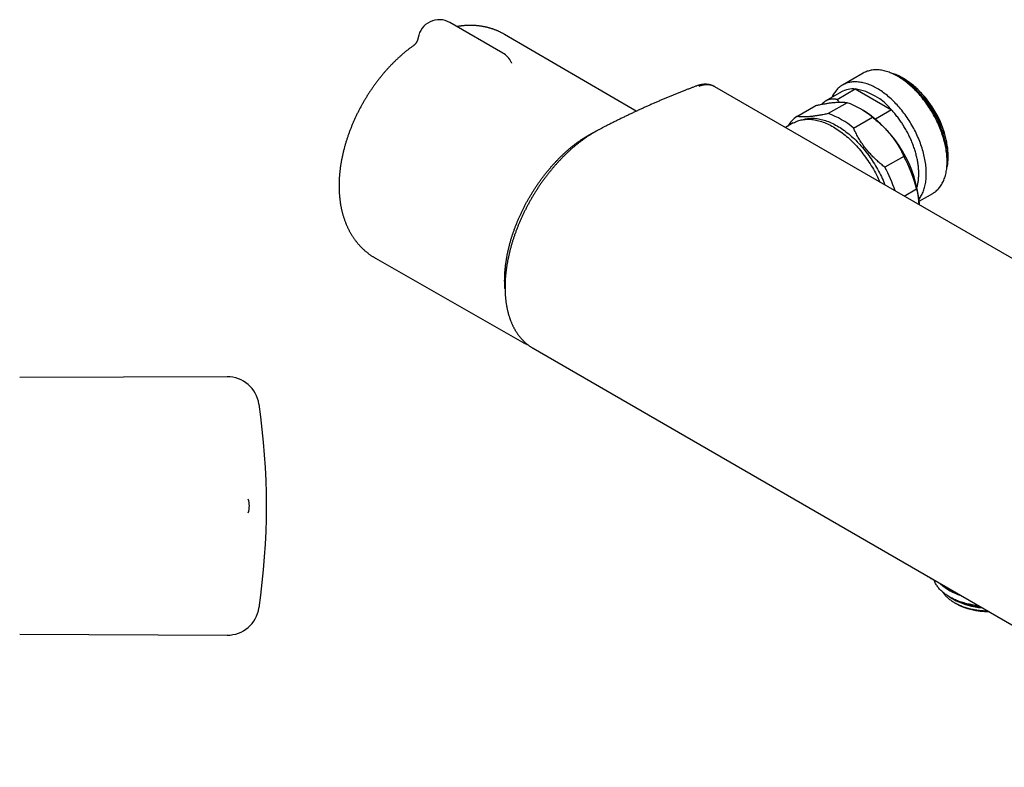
# Model space of a CAD drawing. Header units: millimetres. Extents: x 8 to 681, y 12 to 339.
# Tile 3 of 5: x 389 to 573, y 77 to 217. Entities that reach past the tile are written whole.
import ezdxf

# ---------------------------------------------------------------- set-up
doc = ezdxf.new("R2010")
doc.units = ezdxf.units.MM

msp = doc.modelspace()

# ---------------------------------------------------------------- linework, layer by layer
at = {"color": 7, "linetype": 'Continuous', "lineweight": 30}
for p, q in [((479.13, 210.47), (469.23, 216.18)), ((504.09, 199.58), (479.47, 213.96)), ((462.54, 211.96), (462.51, 211.94)), ((480.73, 208.75), (480.73, 208.75)), ((546.62, 206.73), (542.73, 204.49)), ((553.82, 205.68), (553.12, 206.09)), ((554.18, 205.72), (554.04, 205.8)), ((515.38, 204.31), (515.37, 204.31)), ((654.62, 125.8), (518.85, 204.17)), ((542.52, 203.21), (539.58, 201.52)), ((541.7, 201.78), (545.13, 203.76)), ((545.13, 203.76), (551.91, 199.84)), ((543.6, 201.19), (540.07, 199.15)), ((534.19, 198.63), (537.72, 200.67)), ((546.68, 199.71), (545.97, 200.12)), ((551.91, 199.84), (548.93, 198.12)), ((533.52, 197.4), (532.05, 196.55)), ((544.79, 196.43), (548.33, 198.47)), ((554.21, 191.15), (550.68, 189.11)), ((562.31, 190.17), (562.31, 190.98)), ((562.52, 191.1), (562.52, 191.27)), ((554.27, 183.73), (556.57, 185.06)), ((557.06, 182.74), (559.61, 184.21)), ((455.3, 172.1), (482.85, 156.39)), ((484.82, 155.24), (620.58, 76.86)), ((484.82, 155.24), (484.82, 155.24)), ((427.53, 149.93), (388.7, 149.76)), ((431.49, 124.47), (431.49, 124.47)), ((562.77, 108.74), (563.24, 108.46)), ((563.58, 108.27), (563.71, 108.19)), ((563.71, 107.62), (563.93, 107.5)), ((388.7, 101.75), (427.53, 101.58))]:
    msp.add_line(p, q, dxfattribs=at)
at = {"color": 7, "linetype": 'Continuous', "lineweight": 30, "flags": 128}
for points in [[(559.61, 184.21), (559.62, 184.21), (559.78, 184.32), (559.95, 184.43), (560.11, 184.54), (560.26, 184.67), (560.41, 184.8), (560.55, 184.94), (560.69, 185.09), (560.82, 185.24), (560.95, 185.4), (561.08, 185.57), (561.19, 185.74), (561.31, 185.92), (561.41, 186.11), (561.51, 186.31), (561.61, 186.51), (561.7, 186.71), (561.78, 186.93), (561.86, 187.14), (561.93, 187.37), (561.99, 187.6), (562.05, 187.83), (562.11, 188.07), (562.15, 188.32), (562.19, 188.57), (562.23, 188.82), (562.26, 189.08), (562.28, 189.35), (562.3, 189.62), (562.3, 189.89), (562.31, 190.17), (562.3, 190.44), (562.3, 190.73), (562.28, 191.01), (562.26, 191.3), (562.23, 191.6), (562.19, 191.89), (562.15, 192.19), (562.11, 192.49), (562.05, 192.79), (561.99, 193.09), (561.93, 193.4), (561.86, 193.7), (561.78, 194.01), (561.7, 194.32), (561.61, 194.63), (561.51, 194.94), (561.41, 195.25), (561.31, 195.56), (561.19, 195.87), (561.08, 196.18), (560.95, 196.49), (560.82, 196.8), (560.69, 197.11), (560.55, 197.42), (560.41, 197.72), (560.26, 198.03), (560.11, 198.33), (559.95, 198.63), (559.78, 198.93), (559.62, 199.23), (559.44, 199.52), (559.27, 199.81), (559.09, 200.1), (558.9, 200.38), (558.71, 200.66), (558.52, 200.94), (558.32, 201.21), (558.12, 201.48), (557.92, 201.75), (557.71, 202.01), (557.5, 202.27), (557.29, 202.52), (557.07, 202.77), (556.85, 203.01), (556.63, 203.25), (556.41, 203.48), (556.18, 203.71), (555.96, 203.93), (555.73, 204.14), (555.49, 204.35), (555.26, 204.55), (555.03, 204.75), (554.79, 204.94), (554.55, 205.13), (554.32, 205.3), (554.08, 205.47), (553.84, 205.64), (553.6, 205.79), (553.36, 205.94), (553.12, 206.09), (552.87, 206.22), (552.63, 206.35), (552.39, 206.47), (552.15, 206.58), (551.92, 206.69), (551.68, 206.79), (551.44, 206.88), (551.2, 206.96), (550.97, 207.03), (550.74, 207.1), (550.5, 207.16), (550.27, 207.21), (550.05, 207.25), (549.82, 207.28), (549.6, 207.31), (549.38, 207.33), (549.16, 207.34), (548.94, 207.34), (548.73, 207.33), (548.52, 207.32), (548.31, 207.3), (548.11, 207.26), (547.91, 207.23), (547.71, 207.18), (547.52, 207.12), (547.33, 207.06), (547.15, 206.99), (546.96, 206.91), (546.79, 206.82), (546.62, 206.73)], [(562.2, 188.64), (562.23, 188.73), (562.29, 188.95), (562.33, 189.17), (562.38, 189.4), (562.42, 189.63), (562.45, 189.87), (562.47, 190.11), (562.49, 190.35), (562.51, 190.6), (562.52, 190.85), (562.52, 191.1), (562.52, 191.36), (562.51, 191.62), (562.49, 191.89), (562.47, 192.15), (562.45, 192.42), (562.42, 192.7), (562.38, 192.97), (562.33, 193.25), (562.29, 193.53), (562.23, 193.81), (562.17, 194.09), (562.1, 194.37), (562.03, 194.66), (561.96, 194.94), (561.87, 195.23), (561.79, 195.51), (561.69, 195.8), (561.59, 196.09), (561.49, 196.37), (561.38, 196.66), (561.27, 196.95), (561.15, 197.23), (561.03, 197.52), (560.9, 197.8), (560.77, 198.08), (560.63, 198.36), (560.49, 198.64), (560.34, 198.92), (560.19, 199.19), (560.03, 199.47), (559.88, 199.74), (559.71, 200.01), (559.55, 200.27), (559.37, 200.53), (559.2, 200.79), (559.02, 201.05), (558.84, 201.3), (558.66, 201.55), (558.47, 201.8), (558.28, 202.04), (558.08, 202.28), (557.89, 202.51), (557.69, 202.74), (557.49, 202.96), (557.28, 203.18), (557.08, 203.39), (556.87, 203.6), (556.66, 203.81), (556.44, 204.01), (556.23, 204.2), (556.02, 204.39), (555.8, 204.57), (555.58, 204.74), (555.36, 204.91), (555.14, 205.08), (554.92, 205.24), (554.7, 205.39), (554.48, 205.53), (554.26, 205.67), (554.03, 205.8), (553.81, 205.93), (553.59, 206.04), (553.37, 206.15), (553.15, 206.26), (552.93, 206.36), (552.71, 206.45), (552.49, 206.53), (552.27, 206.61), (552.05, 206.67), (551.84, 206.73), (551.75, 206.76)], [(557.03, 183.11), (557.06, 183.16), (557.19, 183.32), (557.3, 183.5), (557.42, 183.68), (557.52, 183.87), (557.62, 184.06), (557.72, 184.26), (557.81, 184.47), (557.89, 184.68), (557.97, 184.9), (558.04, 185.12), (558.11, 185.35), (558.16, 185.59), (558.22, 185.83), (558.26, 186.07), (558.31, 186.32), (558.34, 186.58), (558.37, 186.84), (558.39, 187.1), (558.41, 187.37), (558.42, 187.64), (558.42, 187.92), (558.42, 188.2), (558.41, 188.48), (558.39, 188.77), (558.37, 189.06), (558.34, 189.35), (558.31, 189.65), (558.26, 189.94), (558.22, 190.24), (558.16, 190.54), (558.11, 190.85), (558.04, 191.15), (557.97, 191.46), (557.89, 191.77), (557.81, 192.08), (557.72, 192.39), (557.62, 192.7), (557.52, 193.01), (557.42, 193.32), (557.3, 193.63), (557.19, 193.94), (557.06, 194.25), (556.94, 194.56), (556.8, 194.87), (556.66, 195.17), (556.52, 195.48), (556.37, 195.78), (556.22, 196.09), (556.06, 196.39), (555.89, 196.68), (555.73, 196.98), (555.55, 197.27), (555.38, 197.56), (555.2, 197.85), (555.01, 198.14), (554.82, 198.42), (554.63, 198.7), (554.43, 198.97), (554.23, 199.24), (554.03, 199.5), (553.82, 199.77), (553.61, 200.02), (553.4, 200.28), (553.18, 200.52), (552.97, 200.77), (552.74, 201), (552.52, 201.23), (552.29, 201.46), (552.07, 201.68), (551.84, 201.9), (551.61, 202.11), (551.37, 202.31), (551.14, 202.51), (550.9, 202.7), (550.66, 202.88), (550.43, 203.06), (550.19, 203.23), (549.95, 203.39), (549.71, 203.55), (549.47, 203.7), (549.23, 203.84), (548.99, 203.98), (548.75, 204.1), (548.51, 204.23), (548.27, 204.34), (548.03, 204.44), (547.79, 204.54), (547.55, 204.63), (547.32, 204.71), (547.08, 204.79), (546.85, 204.85), (546.62, 204.91), (546.39, 204.96), (546.16, 205), (545.93, 205.04), (545.71, 205.06), (545.49, 205.08), (545.27, 205.09), (545.05, 205.09), (544.84, 205.09), (544.63, 205.07), (544.42, 205.05), (544.22, 205.02), (544.02, 204.98), (543.82, 204.93), (543.63, 204.88), (543.44, 204.82), (543.26, 204.74), (543.08, 204.67), (542.9, 204.58), (542.73, 204.48), (542.56, 204.38), (542.39, 204.27), (542.24, 204.16), (542.08, 204.03), (541.93, 203.9), (541.79, 203.76), (541.65, 203.61), (541.52, 203.46), (541.39, 203.3), (541.27, 203.13), (541.15, 202.96), (541.04, 202.77), (540.93, 202.59), (540.83, 202.39), (540.73, 202.19), (540.73, 202.18)], [(556.66, 185.37), (556.7, 185.48), (556.74, 185.64), (556.78, 185.8), (556.81, 185.96), (556.85, 186.13), (556.88, 186.3), (556.9, 186.47), (556.93, 186.64), (556.95, 186.82), (556.96, 187), (556.98, 187.18), (556.99, 187.36), (557, 187.54), (557, 187.73), (557, 187.92), (557, 188.11), (557, 188.3), (556.99, 188.5), (556.98, 188.69), (556.96, 188.89), (556.95, 189.09), (556.93, 189.29), (556.9, 189.49), (556.88, 189.69), (556.85, 189.89), (556.81, 190.1), (556.78, 190.3), (556.74, 190.51), (556.7, 190.72), (556.65, 190.93), (556.6, 191.13), (556.55, 191.34), (556.5, 191.55), (556.44, 191.76), (556.38, 191.98), (556.32, 192.19), (556.25, 192.4), (556.18, 192.61), (556.11, 192.82), (556.03, 193.03), (555.96, 193.24), (555.88, 193.46), (555.79, 193.67), (555.71, 193.88), (555.62, 194.09), (555.53, 194.3), (555.43, 194.51), (555.34, 194.72), (555.24, 194.93), (555.14, 195.13), (555.03, 195.34), (554.93, 195.54), (554.82, 195.75), (554.71, 195.95), (554.59, 196.16), (554.48, 196.36), (554.36, 196.56), (554.24, 196.75), (554.12, 196.95), (553.99, 197.15), (553.87, 197.34), (553.74, 197.53), (553.61, 197.72), (553.48, 197.91), (553.34, 198.1), (553.21, 198.28), (553.07, 198.46), (552.93, 198.64), (552.79, 198.82), (552.64, 199), (552.5, 199.17), (552.36, 199.34), (552.21, 199.51), (552.06, 199.68), (551.91, 199.84)], [(533.52, 197.4), (533.72, 197.5), (533.92, 197.6), (534.13, 197.7), (534.34, 197.78), (534.56, 197.85), (534.78, 197.91), (535.01, 197.97), (535.24, 198.01), (535.47, 198.05), (535.71, 198.07), (535.96, 198.09), (536.2, 198.1), (536.45, 198.1), (536.7, 198.08), (536.96, 198.06), (537.22, 198.03), (537.48, 197.99), (537.74, 197.95), (538, 197.89), (538.27, 197.82), (538.54, 197.74), (538.81, 197.66), (539.08, 197.56), (539.36, 197.46), (539.63, 197.35), (539.91, 197.23), (540.18, 197.1), (540.46, 196.96), (540.74, 196.81), (541.02, 196.65), (541.29, 196.49), (541.57, 196.32), (541.85, 196.14), (542.13, 195.95), (542.4, 195.75), (542.68, 195.54), (542.95, 195.33), (543.22, 195.11), (543.49, 194.89), (543.76, 194.65), (544.03, 194.41), (544.29, 194.16), (544.56, 193.91), (544.82, 193.65), (545.08, 193.38), (545.33, 193.1), (545.58, 192.82), (545.83, 192.54), (546.08, 192.25), (546.32, 191.95), (546.56, 191.65), (546.79, 191.34), (547.02, 191.03), (547.25, 190.72), (547.47, 190.39), (547.69, 190.07), (547.91, 189.74), (548.11, 189.41), (548.32, 189.07), (548.52, 188.74), (548.71, 188.39), (548.9, 188.05), (549.08, 187.7), (549.26, 187.35), (549.43, 187), (549.6, 186.65), (549.74, 186.34)], [(535.37, 198.03), (535.37, 198.03), (535.59, 198.1), (535.82, 198.15), (536.04, 198.19), (536.27, 198.23), (536.51, 198.25), (536.75, 198.27), (536.99, 198.28), (537.23, 198.28), (537.48, 198.27), (537.73, 198.24), (537.99, 198.22), (538.24, 198.18), (538.5, 198.13), (538.76, 198.07), (539.02, 198.01), (539.29, 197.93), (539.56, 197.85), (539.82, 197.75), (540.09, 197.65), (540.36, 197.54), (540.63, 197.42), (540.91, 197.29), (541.18, 197.16), (541.45, 197.01), (541.72, 196.86), (542, 196.7), (542.27, 196.53), (542.54, 196.35), (542.81, 196.16), (543.09, 195.97), (543.36, 195.77), (543.62, 195.56), (543.89, 195.34), (544.16, 195.12), (544.42, 194.89), (544.69, 194.65), (544.95, 194.41), (545.21, 194.16), (545.46, 193.9), (545.72, 193.64), (545.97, 193.37), (546.21, 193.09), (546.46, 192.81), (546.7, 192.52), (546.94, 192.23), (547.17, 191.94), (547.4, 191.64), (547.63, 191.33), (547.85, 191.02), (548.07, 190.7), (548.29, 190.38), (548.5, 190.06), (548.7, 189.74), (548.9, 189.41), (549.1, 189.07), (549.29, 188.74), (549.47, 188.4), (549.65, 188.06), (549.83, 187.71), (550, 187.37), (550.16, 187.02), (550.32, 186.67), (550.47, 186.32), (550.62, 185.97), (550.69, 185.8)], [(482.92, 156.35), (482.81, 156.41), (482.78, 156.43)], [(568.26, 107.07), (568.08, 107.09), (567.81, 107.12), (567.54, 107.16), (567.28, 107.2), (567.02, 107.25), (566.76, 107.3), (566.5, 107.35), (566.25, 107.41), (565.99, 107.47), (565.75, 107.53), (565.5, 107.6), (565.26, 107.67), (565.02, 107.75), (564.78, 107.83), (564.55, 107.91), (564.32, 108), (564.09, 108.09), (563.87, 108.18), (563.66, 108.28), (563.45, 108.38), (563.24, 108.48), (563.04, 108.59), (562.84, 108.7), (562.65, 108.81), (562.46, 108.92), (562.28, 109.04), (562.1, 109.16), (561.93, 109.28), (561.76, 109.41), (561.6, 109.54), (561.45, 109.67), (561.3, 109.8), (561.16, 109.93), (561.02, 110.07), (560.9, 110.21), (560.77, 110.35), (560.66, 110.49), (560.55, 110.64), (560.44, 110.78), (560.34, 110.93), (560.25, 111.08), (560.17, 111.23), (560.09, 111.38), (560.02, 111.53), (559.96, 111.69), (559.91, 111.84), (559.89, 111.9)], [(569.97, 106.08), (569.76, 106.08), (569.52, 106.09), (569.28, 106.1), (569.05, 106.12), (568.81, 106.14), (568.58, 106.16), (568.34, 106.18), (568.11, 106.21), (567.88, 106.25), (567.65, 106.28), (567.42, 106.32), (567.19, 106.36), (566.97, 106.41), (566.75, 106.46), (566.53, 106.51), (566.31, 106.57), (566.09, 106.63), (565.88, 106.69), (565.67, 106.76), (565.47, 106.83), (565.27, 106.9), (565.07, 106.97), (564.87, 107.05), (564.68, 107.13), (564.49, 107.22), (564.3, 107.31), (564.12, 107.4), (563.95, 107.49), (563.78, 107.58), (563.61, 107.68), (563.44, 107.78), (563.29, 107.88), (563.13, 107.99), (562.98, 108.1), (562.84, 108.2), (562.7, 108.32), (562.56, 108.43), (562.44, 108.55), (562.31, 108.66), (562.19, 108.78), (562.08, 108.9), (561.97, 109.03), (561.87, 109.15), (561.78, 109.28), (561.68, 109.4), (561.6, 109.53), (561.59, 109.55)]]:
    msp.add_lwpolyline(points, dxfattribs=at)
at = {"color": 7, "linetype": 'Continuous', "lineweight": 30}
for centre, radius, start, end in [((467.23, 212.72), 4, 60.0027, 170.7534), ((477.13, 207), 4, 25.8414, 60.0027), ((543.88, 190.14), 18.44, 2.6058, 57.3888), ((544.4, 190.44), 18.13, 2.6058, 57.3888), ((544.7, 199.29), 4.48, 84.5551, 119.1345), ((543.36, 192.87), 11.03, 39.2176, 80.7878), ((538.7, 187.25), 14.78, 49.37, 70.6354), ((535.17, 185.21), 14.78, 49.37, 70.6354), ((534.38, 180.55), 22.77, 3.8954, 57.3127), ((537.54, 193.88), 5.81, 125.2471, 149.5442), ((532.06, 179.05), 25.24, 13.7705, 28.6409), ((527.83, 176.7), 26, 17.9566, 28.5141), ((427.56, 143.93), 6, 8.4268, 90.25), ((304.9, 125.76), 130, 351.5732, 8.4268), ((427.7, 125.76), 4, 341.2591, 18.7535), ((567.76, 118.39), 9.8, 227.2009, 252.8044), ((567.73, 118.72), 9.9, 232.9524, 247.0529), ((568.79, 118.22), 11.22, 240.4062, 253.3541), ((569.6, 119.25), 12.52, 240.3719, 266.3503), ((569.67, 119.17), 12.49, 241.5043, 266.4446), ((569.88, 118.63), 12.62, 241.8745, 271.0171), ((569.96, 122), 15.18, 253.2075, 264.8115), ((427.56, 107.58), 6, 269.75, 351.5732)]:
    msp.add_arc(centre, radius, start, end, dxfattribs=at)
for points, knots in [([(479.47, 213.96), (479.47, 213.97), (479.4, 214), (479.28, 214.08), (479.09, 214.18), (478.89, 214.28), (478.7, 214.38), (478.5, 214.47), (478.31, 214.56), (478.11, 214.65), (477.91, 214.73), (477.71, 214.81), (477.5, 214.89), (477.3, 214.96), (477.09, 215.03), (476.88, 215.1), (476.67, 215.16), (476.46, 215.22), (476.25, 215.27), (476.03, 215.32), (475.82, 215.37), (475.6, 215.41), (475.38, 215.45), (475.16, 215.49), (474.94, 215.52), (474.72, 215.55), (474.5, 215.58), (474.27, 215.6), (474.04, 215.62), (473.82, 215.63), (473.59, 215.64), (473.36, 215.65), (473.13, 215.65), (472.9, 215.65), (472.67, 215.65), (472.43, 215.64), (472.2, 215.63), (471.96, 215.61), (471.73, 215.59), (471.49, 215.56), (471.25, 215.54), (471.01, 215.5), (470.77, 215.47), (470.61, 215.44), (470.54, 215.43)], [0, 0, 0, 0, 0.00083, 0.024351, 0.047868, 0.071385, 0.094905, 0.118433, 0.141971, 0.165525, 0.189097, 0.212692, 0.236313, 0.259964, 0.283648, 0.30737, 0.331134, 0.354942, 0.378799, 0.402708, 0.426672, 0.450696, 0.474783, 0.498936, 0.523158, 0.547453, 0.571825, 0.596275, 0.620807, 0.645425, 0.67013, 0.694925, 0.719813, 0.744796, 0.769875, 0.795053, 0.820332, 0.845712, 0.871195, 0.896782, 0.922473, 0.948268, 0.974167, 1, 1, 1, 1]), ([(463.28, 213.36), (463.28, 213.35), (463.28, 213.31), (463.26, 213.24), (463.24, 213.15), (463.22, 213.06), (463.19, 212.97), (463.16, 212.88), (463.13, 212.8), (463.09, 212.72), (463.06, 212.64), (463.02, 212.57), (462.98, 212.5), (462.94, 212.44), (462.9, 212.38), (462.87, 212.32), (462.83, 212.27), (462.79, 212.22), (462.76, 212.18), (462.73, 212.14), (462.7, 212.11), (462.67, 212.08), (462.64, 212.05), (462.62, 212.03), (462.59, 212.01), (462.58, 211.99), (462.56, 211.98), (462.55, 211.97), (462.54, 211.96), (462.53, 211.95), (462.53, 211.95), (462.52, 211.94), (462.52, 211.94), (462.52, 211.94)], [0, 0, 0, 0, 0.010989, 0.050027, 0.092364, 0.134356, 0.175967, 0.217136, 0.257796, 0.297875, 0.337299, 0.375997, 0.413904, 0.450969, 0.487158, 0.522454, 0.556862, 0.590406, 0.623128, 0.655085, 0.686346, 0.716989, 0.747095, 0.776751, 0.806046, 0.835066, 0.856631, 0.878602, 0.905731, 0.9329, 0.960243, 0.987856, 1, 1, 1, 1]), ([(462.5, 211.93), (462.43, 211.88), (462.3, 211.78), (462.08, 211.63), (461.85, 211.46), (461.62, 211.28), (461.39, 211.11), (461.17, 210.93), (460.94, 210.75), (460.71, 210.56), (460.49, 210.37), (460.27, 210.18), (460.05, 209.99), (459.83, 209.79), (459.61, 209.6), (459.4, 209.39), (459.18, 209.19), (458.97, 208.99), (458.76, 208.78), (458.55, 208.57), (458.34, 208.35), (458.13, 208.14), (457.93, 207.92), (457.72, 207.7), (457.52, 207.48), (457.32, 207.26), (457.12, 207.03), (456.92, 206.8), (456.73, 206.57), (456.53, 206.34), (456.34, 206.11), (456.15, 205.87), (455.96, 205.63), (455.78, 205.39), (455.59, 205.15), (455.41, 204.91), (455.23, 204.66), (455.05, 204.42), (454.87, 204.17), (454.7, 203.92), (454.53, 203.67), (454.35, 203.41), (454.19, 203.16), (454.02, 202.9), (453.85, 202.64), (453.69, 202.38), (453.53, 202.12), (453.37, 201.86), (453.21, 201.6), (453.06, 201.33), (452.91, 201.07), (452.76, 200.8), (452.61, 200.53), (452.46, 200.26), (452.32, 199.99), (452.18, 199.72), (452.04, 199.45), (451.9, 199.17), (451.77, 198.9), (451.64, 198.62), (451.51, 198.35), (451.38, 198.07), (451.26, 197.79), (451.13, 197.51), (451.01, 197.23), (450.9, 196.95), (450.78, 196.67), (450.67, 196.39), (450.56, 196.11), (450.45, 195.82), (450.35, 195.54), (450.25, 195.26), (450.15, 194.97), (450.05, 194.69), (449.96, 194.4), (449.86, 194.11), (449.78, 193.83), (449.69, 193.54), (449.61, 193.25), (449.53, 192.97), (449.45, 192.68), (449.37, 192.39), (449.3, 192.11), (449.23, 191.82), (449.17, 191.53), (449.1, 191.24), (449.04, 190.95), (448.98, 190.67), (448.93, 190.38), (448.88, 190.09), (448.83, 189.8), (448.78, 189.52), (448.74, 189.23), (448.7, 188.94), (448.67, 188.66), (448.63, 188.37), (448.6, 188.09), (448.58, 187.8), (448.55, 187.52), (448.53, 187.23), (448.52, 186.95), (448.5, 186.67), (448.49, 186.39), (448.48, 186.11), (448.48, 185.83), (448.48, 185.55), (448.48, 185.27), (448.49, 184.99), (448.5, 184.72), (448.51, 184.44), (448.53, 184.17), (448.55, 183.9), (448.57, 183.63), (448.6, 183.36), (448.63, 183.09), (448.66, 182.83), (448.7, 182.56), (448.74, 182.3), (448.78, 182.04), (448.83, 181.78), (448.88, 181.53), (448.93, 181.27), (448.99, 181.02), (449.05, 180.77), (449.12, 180.52), (449.18, 180.28), (449.26, 180.03), (449.33, 179.79), (449.41, 179.55), (449.49, 179.32), (449.57, 179.08), (449.66, 178.85), (449.75, 178.62), (449.84, 178.4), (449.94, 178.18), (450.04, 177.96), (450.14, 177.74), (450.24, 177.53), (450.35, 177.31), (450.46, 177.11), (450.58, 176.9), (450.7, 176.7), (450.82, 176.5), (450.94, 176.3), (451.06, 176.11), (451.19, 175.91), (451.32, 175.73), (451.46, 175.54), (451.59, 175.36), (451.73, 175.18), (451.87, 175.01), (452.02, 174.83), (452.16, 174.66), (452.31, 174.5), (452.46, 174.33), (452.62, 174.17), (452.77, 174.02), (452.93, 173.86), (453.09, 173.71), (453.25, 173.57), (453.42, 173.42), (453.59, 173.28), (453.76, 173.14), (453.93, 173.01), (454.1, 172.88), (454.28, 172.75), (454.46, 172.63), (454.64, 172.5), (454.82, 172.39), (455, 172.27), (455.16, 172.18), (455.26, 172.12), (455.3, 172.1)], [0, 0, 0, 0, 0.004826, 0.010953, 0.017078, 0.023201, 0.02932, 0.035437, 0.041549, 0.047659, 0.053764, 0.059865, 0.065963, 0.072056, 0.078145, 0.084229, 0.090309, 0.096385, 0.102456, 0.108523, 0.114586, 0.120645, 0.126699, 0.13275, 0.138796, 0.144839, 0.150877, 0.156912, 0.162944, 0.168972, 0.174997, 0.181018, 0.187037, 0.193052, 0.199065, 0.205076, 0.211084, 0.21709, 0.223093, 0.229095, 0.235095, 0.241094, 0.247091, 0.253087, 0.259082, 0.265075, 0.271069, 0.277061, 0.283054, 0.289046, 0.295038, 0.30103, 0.307022, 0.313015, 0.319009, 0.325003, 0.330999, 0.336995, 0.342993, 0.348992, 0.354994, 0.360996, 0.367001, 0.373009, 0.379018, 0.38503, 0.391045, 0.397062, 0.403083, 0.409107, 0.415134, 0.421164, 0.427198, 0.433236, 0.439278, 0.445324, 0.451374, 0.457428, 0.463486, 0.469549, 0.475617, 0.481689, 0.487766, 0.493847, 0.499933, 0.506024, 0.51212, 0.518221, 0.524326, 0.530436, 0.53655, 0.542669, 0.548793, 0.55492, 0.561052, 0.567187, 0.573325, 0.579467, 0.585612, 0.591759, 0.597909, 0.604059, 0.610211, 0.616364, 0.622516, 0.628667, 0.634817, 0.640964, 0.647108, 0.653248, 0.659383, 0.665513, 0.671635, 0.67775, 0.683857, 0.689953, 0.696039, 0.702113, 0.708175, 0.714223, 0.720256, 0.726273, 0.732274, 0.738257, 0.744222, 0.750168, 0.756093, 0.761998, 0.767882, 0.773744, 0.779584, 0.785401, 0.791195, 0.796966, 0.802714, 0.808438, 0.814138, 0.819815, 0.825468, 0.831098, 0.836705, 0.842289, 0.84785, 0.85339, 0.858908, 0.864404, 0.86988, 0.875337, 0.880773, 0.886191, 0.891591, 0.896973, 0.902338, 0.907687, 0.913021, 0.91834, 0.923646, 0.928938, 0.934219, 0.939487, 0.944746, 0.949994, 0.955233, 0.960465, 0.965688, 0.970906, 0.976117, 0.981324, 0.986527, 0.991726, 0.996923, 1, 1, 1, 1]), ([(480.81, 208.61), (480.81, 208.61), (480.81, 208.61), (480.81, 208.61), (480.8, 208.62), (480.8, 208.63), (480.79, 208.64), (480.78, 208.66), (480.76, 208.68), (480.75, 208.71), (480.74, 208.73), (480.73, 208.75), (480.73, 208.75)], [0, 0, 0, 0, 0.0947774, 0.2033208, 0.3112959, 0.4188595, 0.5261905, 0.6334865, 0.7408833, 0.8562581, 0.9939042, 1, 1, 1, 1]), ([(518.85, 204.17), (518.84, 204.18), (518.81, 204.2), (518.73, 204.24), (518.63, 204.29), (518.53, 204.34), (518.42, 204.38), (518.32, 204.42), (518.21, 204.46), (518.1, 204.49), (517.99, 204.52), (517.87, 204.55), (517.76, 204.57), (517.64, 204.59), (517.52, 204.61), (517.4, 204.62), (517.28, 204.63), (517.16, 204.63), (517.04, 204.64), (516.91, 204.63), (516.79, 204.63), (516.66, 204.62), (516.54, 204.6), (516.41, 204.58), (516.28, 204.56), (516.15, 204.54), (516.02, 204.51), (515.88, 204.47), (515.75, 204.44), (515.62, 204.4), (515.5, 204.36), (515.42, 204.33), (515.38, 204.31), (515.38, 204.31)], [0, 0, 0, 0, 0.006444, 0.039283, 0.072077, 0.104864, 0.13767, 0.170535, 0.203495, 0.23659, 0.269856, 0.303331, 0.337053, 0.371063, 0.404921, 0.438902, 0.472997, 0.507225, 0.541603, 0.576147, 0.610869, 0.645782, 0.680897, 0.716222, 0.751764, 0.787528, 0.823519, 0.859786, 0.895774, 0.932162, 0.968463, 0.996501, 1, 1, 1, 1]), ([(515.37, 204.31), (515.2, 204.24), (514.85, 204.11), (514.31, 203.91), (513.76, 203.7), (513.18, 203.47), (512.58, 203.24), (511.96, 202.99), (511.34, 202.74), (510.72, 202.49), (510.1, 202.23), (509.48, 201.97), (508.85, 201.71), (508.23, 201.44), (507.61, 201.17), (506.98, 200.9), (506.36, 200.62), (505.74, 200.34), (505.11, 200.05), (504.49, 199.77), (503.86, 199.48), (503.24, 199.18), (502.62, 198.89), (501.99, 198.59), (501.37, 198.28), (500.75, 197.98), (500.12, 197.67), (499.5, 197.36), (498.88, 197.04), (498.3, 196.75), (497.83, 196.5), (497.49, 196.33), (497.25, 196.2), (497.04, 196.09), (496.85, 195.99), (496.67, 195.89), (496.48, 195.78), (496.27, 195.67), (496.06, 195.54), (495.84, 195.41), (495.62, 195.27), (495.4, 195.13), (495.18, 194.99), (494.96, 194.85), (494.74, 194.7), (494.53, 194.55), (494.31, 194.39), (494.09, 194.23), (493.87, 194.07), (493.65, 193.91), (493.44, 193.74), (493.22, 193.57), (493.01, 193.4), (492.79, 193.23), (492.58, 193.05), (492.37, 192.87), (492.15, 192.69), (491.94, 192.5), (491.73, 192.31), (491.53, 192.12), (491.32, 191.93), (491.11, 191.74), (490.91, 191.54), (490.7, 191.34), (490.5, 191.14), (490.29, 190.93), (490.09, 190.72), (489.89, 190.51), (489.69, 190.3), (489.49, 190.09), (489.3, 189.87), (489.1, 189.65), (488.9, 189.43), (488.71, 189.21), (488.52, 188.98), (488.33, 188.75), (488.14, 188.53), (487.95, 188.29), (487.76, 188.06), (487.58, 187.82), (487.39, 187.58), (487.21, 187.34), (487.03, 187.1), (486.85, 186.86), (486.67, 186.61), (486.49, 186.36), (486.31, 186.12), (486.14, 185.87), (485.97, 185.61), (485.8, 185.36), (485.63, 185.11), (485.47, 184.85), (485.3, 184.6), (485.14, 184.34), (484.98, 184.08), (484.83, 183.82), (484.67, 183.56), (484.52, 183.3), (484.36, 183.03), (484.21, 182.77), (484.07, 182.51), (483.92, 182.24), (483.78, 181.97), (483.64, 181.7), (483.5, 181.43), (483.36, 181.16), (483.22, 180.89), (483.09, 180.61), (482.95, 180.34), (482.82, 180.06), (482.7, 179.79), (482.57, 179.51), (482.45, 179.23), (482.33, 178.95), (482.21, 178.67), (482.09, 178.39), (481.98, 178.12), (481.87, 177.84), (481.76, 177.56), (481.65, 177.28), (481.55, 177), (481.45, 176.73), (481.35, 176.45), (481.25, 176.17), (481.16, 175.89), (481.07, 175.61), (480.98, 175.33), (480.9, 175.05), (480.81, 174.77), (480.73, 174.49), (480.65, 174.21), (480.58, 173.93), (480.5, 173.66), (480.43, 173.38), (480.36, 173.1), (480.3, 172.82), (480.24, 172.54), (480.18, 172.27), (480.12, 171.99), (480.06, 171.72), (480.01, 171.45), (479.96, 171.17), (479.92, 170.9), (479.87, 170.63), (479.83, 170.35), (479.79, 170.08), (479.76, 169.81), (479.72, 169.54), (479.69, 169.28), (479.67, 169.01), (479.64, 168.74), (479.62, 168.48), (479.6, 168.21), (479.59, 167.95), (479.57, 167.69), (479.56, 167.43), (479.56, 167.17), (479.55, 166.92), (479.55, 166.66), (479.55, 166.41), (479.55, 166.16), (479.56, 165.91), (479.57, 165.66), (479.58, 165.42), (479.6, 165.17), (479.62, 164.93), (479.64, 164.68), (479.66, 164.44), (479.69, 164.2), (479.72, 163.97), (479.75, 163.73), (479.79, 163.5), (479.83, 163.27), (479.87, 163.04), (479.91, 162.81), (479.96, 162.59), (480.01, 162.36), (480.06, 162.14), (480.12, 161.92), (480.17, 161.71), (480.23, 161.5), (480.3, 161.28), (480.36, 161.08), (480.43, 160.87), (480.51, 160.67), (480.58, 160.47), (480.66, 160.27), (480.74, 160.07), (480.82, 159.88), (480.91, 159.69), (481, 159.5), (481.09, 159.31), (481.18, 159.13), (481.28, 158.95), (481.38, 158.77), (481.48, 158.6), (481.58, 158.43), (481.69, 158.26), (481.8, 158.1), (481.91, 157.93), (482.02, 157.78), (482.14, 157.62), (482.26, 157.47), (482.38, 157.32), (482.5, 157.17), (482.63, 157.03), (482.75, 156.89), (482.89, 156.75), (483.02, 156.62), (483.15, 156.49), (483.29, 156.36), (483.43, 156.23), (483.57, 156.11), (483.72, 155.99), (483.86, 155.88), (484.01, 155.77), (484.16, 155.66), (484.31, 155.55), (484.47, 155.45), (484.62, 155.36), (484.74, 155.28), (484.81, 155.25), (484.82, 155.24)], [0, 0, 0, 0, 0.009128, 0.018125, 0.027846, 0.037454, 0.04811, 0.058771, 0.069437, 0.080109, 0.090782, 0.101455, 0.112129, 0.122805, 0.133483, 0.144162, 0.154851, 0.16553, 0.176202, 0.186866, 0.197525, 0.208177, 0.218823, 0.229464, 0.240099, 0.25073, 0.261356, 0.271978, 0.282596, 0.29321, 0.301442, 0.306721, 0.310417, 0.313928, 0.317138, 0.320125, 0.323308, 0.326687, 0.330378, 0.334069, 0.337762, 0.341456, 0.345153, 0.348853, 0.352557, 0.356267, 0.359983, 0.363705, 0.367422, 0.371134, 0.374841, 0.378546, 0.382248, 0.385949, 0.389649, 0.39335, 0.397052, 0.400757, 0.404414, 0.408108, 0.411802, 0.415485, 0.41915, 0.422832, 0.426515, 0.430198, 0.433882, 0.437569, 0.441258, 0.444942, 0.448624, 0.452304, 0.455984, 0.459664, 0.463344, 0.467026, 0.47071, 0.474398, 0.478091, 0.481789, 0.48549, 0.489193, 0.492898, 0.496602, 0.500304, 0.504003, 0.507697, 0.511386, 0.515062, 0.518753, 0.522436, 0.526113, 0.529786, 0.533454, 0.537118, 0.54078, 0.544441, 0.548101, 0.551761, 0.555421, 0.559084, 0.562749, 0.566417, 0.57009, 0.573767, 0.577451, 0.581141, 0.58484, 0.588548, 0.592246, 0.595928, 0.599622, 0.603323, 0.607029, 0.610736, 0.614439, 0.618136, 0.621823, 0.625496, 0.629149, 0.632826, 0.636501, 0.640176, 0.643851, 0.647527, 0.651205, 0.654886, 0.65857, 0.662259, 0.665955, 0.669648, 0.67334, 0.677033, 0.680726, 0.684419, 0.688112, 0.691805, 0.695498, 0.69919, 0.702877, 0.706542, 0.710248, 0.713951, 0.717652, 0.721352, 0.725052, 0.728753, 0.732454, 0.736158, 0.739865, 0.743578, 0.747294, 0.751004, 0.754708, 0.758408, 0.762104, 0.765798, 0.769489, 0.77318, 0.776871, 0.780578, 0.784225, 0.787893, 0.791577, 0.795274, 0.79898, 0.802693, 0.806409, 0.810123, 0.813832, 0.817529, 0.821118, 0.824858, 0.828588, 0.832309, 0.836021, 0.839726, 0.843424, 0.847116, 0.850802, 0.854483, 0.85816, 0.861833, 0.865504, 0.869173, 0.872841, 0.876508, 0.880175, 0.883842, 0.887512, 0.891183, 0.894849, 0.898521, 0.902182, 0.905832, 0.909472, 0.913102, 0.916724, 0.920338, 0.923945, 0.927546, 0.931142, 0.934733, 0.938321, 0.941906, 0.94549, 0.949073, 0.952656, 0.956241, 0.959827, 0.963417, 0.967011, 0.970617, 0.974173, 0.977725, 0.981284, 0.984847, 0.988411, 0.991971, 0.995523, 0.999065, 1, 1, 1, 1]), ([(518.85, 204.17), (518.83, 204.18), (518.76, 204.23), (518.62, 204.29), (518.44, 204.37), (518.25, 204.43), (518.06, 204.48), (517.85, 204.52), (517.65, 204.54), (517.44, 204.55), (517.23, 204.55), (517.03, 204.53), (516.85, 204.51), (516.68, 204.48), (516.5, 204.45), (516.31, 204.4), (516.09, 204.34), (515.93, 204.28), (515.85, 204.25)], [0, 0, 0, 0, 0.022666, 0.09185, 0.161157, 0.231342, 0.301657, 0.37223, 0.440473, 0.508717, 0.577439, 0.646161, 0.69839, 0.75062, 0.803062, 0.855504, 0.926043, 1, 1, 1, 1]), ([(537.72, 200.67), (537.84, 200.69), (538.09, 200.75), (538.44, 200.82), (538.8, 200.89), (539.14, 200.95), (539.48, 201.01), (539.81, 201.07), (540.14, 201.11), (540.46, 201.16), (540.77, 201.2), (541.07, 201.23), (541.37, 201.25), (541.67, 201.27), (541.95, 201.29), (542.22, 201.29), (542.48, 201.29), (542.73, 201.29), (542.97, 201.27), (543.19, 201.25), (543.41, 201.23), (543.54, 201.21), (543.6, 201.19)], [0, 0, 0, 0, 0.04739, 0.094804, 0.142224, 0.189632, 0.237016, 0.285327, 0.333673, 0.382028, 0.430369, 0.478677, 0.530121, 0.581606, 0.633107, 0.684596, 0.736043, 0.788808, 0.841606, 0.89442, 0.947227, 1, 1, 1, 1]), ([(541.7, 201.78), (541.65, 201.79), (541.56, 201.81), (541.4, 201.84), (541.23, 201.86), (541.06, 201.87), (540.91, 201.87), (540.79, 201.87), (540.67, 201.86), (540.54, 201.85), (540.42, 201.83), (540.31, 201.8), (540.19, 201.77), (540.06, 201.73), (539.9, 201.68), (539.75, 201.61), (539.62, 201.54), (539.49, 201.46), (539.36, 201.37), (539.23, 201.27), (539.12, 201.18), (539.03, 201.1), (538.94, 201.01), (538.88, 200.94), (538.84, 200.9), (538.84, 200.9)], [0, 0, 0, 0, 0.042258, 0.084516, 0.143245, 0.201974, 0.241143, 0.280311, 0.319758, 0.359205, 0.398374, 0.437543, 0.476432, 0.515322, 0.576978, 0.638634, 0.680773, 0.722912, 0.780588, 0.838264, 0.87673, 0.915196, 0.953661, 0.992127, 1, 1, 1, 1]), ([(541.7, 201.78), (541.79, 201.67), (541.91, 201.51), (542.05, 201.34), (542.09, 201.29)], [0, 0, 0, 0, 0.668346, 1, 1, 1, 1]), ([(540.07, 199.15), (539.93, 199.12), (539.66, 199.07), (539.27, 198.99), (538.91, 198.92), (538.59, 198.86), (538.31, 198.81), (538.04, 198.77), (537.77, 198.73), (537.5, 198.69), (537.23, 198.65), (536.98, 198.62), (536.72, 198.6), (536.47, 198.57), (536.22, 198.55), (535.98, 198.54), (535.75, 198.53), (535.53, 198.53), (535.32, 198.53), (535.11, 198.53), (534.91, 198.54), (534.72, 198.56), (534.53, 198.58), (534.35, 198.6), (534.24, 198.62), (534.19, 198.63)], [0, 0, 0, 0, 0.052586, 0.10518, 0.157764, 0.197389, 0.237013, 0.276297, 0.31558, 0.356347, 0.397128, 0.437909, 0.478675, 0.521453, 0.564248, 0.607043, 0.649822, 0.692933, 0.736043, 0.778489, 0.820934, 0.865693, 0.910465, 0.955239, 1, 1, 1, 1]), ([(548.33, 198.47), (548.45, 198.37), (548.69, 198.18), (549.05, 197.89), (549.4, 197.59), (549.75, 197.29), (550.09, 196.97), (550.42, 196.65), (550.75, 196.31), (551.07, 195.97), (551.37, 195.63), (551.68, 195.27), (551.98, 194.89), (552.27, 194.5), (552.56, 194.1), (552.83, 193.7), (553.09, 193.29), (553.33, 192.87), (553.57, 192.45), (553.8, 192.02), (554.01, 191.59), (554.14, 191.3), (554.21, 191.15)], [0, 0, 0, 0, 0.0473899, 0.0948043, 0.1422236, 0.1896315, 0.2370161, 0.2853275, 0.3336728, 0.3820275, 0.430369, 0.4786771, 0.5301211, 0.5816063, 0.6331072, 0.6845963, 0.7360435, 0.7888081, 0.8416058, 0.8944197, 0.9472271, 1, 1, 1, 1]), ([(479.55, 166.38), (479.55, 166.43), (479.54, 166.54), (479.52, 166.74), (479.51, 166.97), (479.5, 167.2), (479.49, 167.43), (479.49, 167.67), (479.48, 167.9), (479.49, 168.14), (479.49, 168.38), (479.49, 168.62), (479.5, 168.87), (479.51, 169.11), (479.53, 169.36), (479.54, 169.6), (479.56, 169.85), (479.59, 170.1), (479.61, 170.35), (479.64, 170.61), (479.67, 170.86), (479.7, 171.11), (479.74, 171.37), (479.78, 171.63), (479.82, 171.88), (479.86, 172.14), (479.91, 172.4), (479.96, 172.66), (480.01, 172.92), (480.06, 173.18), (480.12, 173.45), (480.18, 173.71), (480.24, 173.97), (480.31, 174.24), (480.37, 174.5), (480.44, 174.77), (480.52, 175.03), (480.59, 175.3), (480.67, 175.57), (480.75, 175.83), (480.83, 176.1), (480.92, 176.37), (481.01, 176.63), (481.1, 176.9), (481.19, 177.17), (481.28, 177.44), (481.38, 177.7), (481.48, 177.97), (481.58, 178.24), (481.69, 178.5), (481.8, 178.77), (481.91, 179.04), (482.02, 179.3), (482.13, 179.57), (482.25, 179.83), (482.37, 180.1), (482.49, 180.36), (482.61, 180.62), (482.74, 180.89), (482.86, 181.15), (482.99, 181.41), (483.13, 181.67), (483.26, 181.93), (483.4, 182.19), (483.53, 182.45), (483.67, 182.7), (483.82, 182.96), (483.96, 183.22), (484.11, 183.47), (484.25, 183.72), (484.4, 183.97), (484.56, 184.23), (484.71, 184.47), (484.86, 184.72), (485.02, 184.97), (485.18, 185.21), (485.34, 185.46), (485.5, 185.7), (485.67, 185.94), (485.83, 186.18), (486, 186.42), (486.17, 186.65), (486.34, 186.89), (486.51, 187.12), (486.69, 187.35), (486.86, 187.58), (487.04, 187.81), (487.22, 188.03), (487.39, 188.25), (487.58, 188.47), (487.76, 188.69), (487.94, 188.91), (488.13, 189.13), (488.31, 189.34), (488.5, 189.55), (488.69, 189.76), (488.88, 189.96), (489.07, 190.17), (489.26, 190.37), (489.45, 190.57), (489.64, 190.77), (489.84, 190.96), (490.03, 191.15), (490.23, 191.34), (490.42, 191.53), (490.62, 191.71), (490.82, 191.9), (491.02, 192.07), (491.22, 192.25), (491.42, 192.43), (491.62, 192.6), (491.82, 192.76), (492.03, 192.93), (492.23, 193.09), (492.43, 193.25), (492.64, 193.41), (492.84, 193.56), (493.04, 193.72), (493.25, 193.86), (493.45, 194.01), (493.66, 194.15), (493.86, 194.29), (494.07, 194.43), (494.28, 194.56), (494.48, 194.69), (494.69, 194.82), (494.89, 194.94), (495.04, 195.03), (495.15, 195.09), (495.26, 195.16), (495.43, 195.25), (495.64, 195.37), (495.85, 195.47), (496.05, 195.58), (496.26, 195.68), (496.42, 195.76), (496.52, 195.81), (496.55, 195.82)], [0, 0, 0, 0, 0.004152, 0.01169, 0.019228, 0.026765, 0.034303, 0.041841, 0.049379, 0.056917, 0.064455, 0.071993, 0.079531, 0.08707, 0.094609, 0.102147, 0.109686, 0.117226, 0.124765, 0.132305, 0.139845, 0.147385, 0.154925, 0.162466, 0.170007, 0.177548, 0.185089, 0.192631, 0.200173, 0.207715, 0.215257, 0.2228, 0.230343, 0.237886, 0.245429, 0.252972, 0.260516, 0.26806, 0.275604, 0.283148, 0.290692, 0.298237, 0.305782, 0.313327, 0.320872, 0.328417, 0.335963, 0.343508, 0.351054, 0.3586, 0.366146, 0.373692, 0.381238, 0.388785, 0.396331, 0.403878, 0.411425, 0.418971, 0.426518, 0.434065, 0.441612, 0.449159, 0.456706, 0.464253, 0.4718, 0.479348, 0.486895, 0.494442, 0.501989, 0.509536, 0.517084, 0.524631, 0.532178, 0.539725, 0.547272, 0.554819, 0.562366, 0.569913, 0.57746, 0.585007, 0.592554, 0.600101, 0.607647, 0.615194, 0.62274, 0.630286, 0.637833, 0.645379, 0.652925, 0.66047, 0.668016, 0.675561, 0.683107, 0.690652, 0.698197, 0.705742, 0.713286, 0.720831, 0.728375, 0.735919, 0.743463, 0.751007, 0.75855, 0.766093, 0.773636, 0.781179, 0.788721, 0.796264, 0.803806, 0.811347, 0.818889, 0.82643, 0.833971, 0.841512, 0.849053, 0.856593, 0.864133, 0.871673, 0.879212, 0.886752, 0.894291, 0.90183, 0.909368, 0.916907, 0.924445, 0.931983, 0.939521, 0.946662, 0.947736, 0.9517, 0.959237, 0.966775, 0.974312, 0.981849, 0.989386, 0.996923, 1, 1, 1, 1]), ([(550.68, 189.11), (550.55, 189.2), (550.31, 189.39), (549.95, 189.69), (549.6, 189.98), (549.26, 190.29), (548.92, 190.6), (548.58, 190.93), (548.26, 191.26), (547.94, 191.6), (547.63, 191.95), (547.32, 192.31), (547.02, 192.69), (546.73, 193.08), (546.45, 193.47), (546.18, 193.87), (545.92, 194.28), (545.67, 194.7), (545.43, 195.13), (545.21, 195.56), (544.99, 195.99), (544.86, 196.28), (544.79, 196.43)], [0, 0, 0, 0, 0.04739, 0.094804, 0.142224, 0.189632, 0.237016, 0.285327, 0.333673, 0.382028, 0.430369, 0.478677, 0.530121, 0.581606, 0.633107, 0.684596, 0.736043, 0.788808, 0.841606, 0.89442, 0.947227, 1, 1, 1, 1]), ([(556.57, 185.06), (556.59, 184.99), (556.64, 184.85), (556.7, 184.63), (556.76, 184.41), (556.81, 184.19), (556.86, 183.95), (556.91, 183.68), (556.96, 183.4), (556.99, 183.16), (557.02, 182.94), (557.04, 182.72), (557.06, 182.5), (557.08, 182.3), (557.08, 182.16), (557.09, 182.1)], [0, 0, 0, 0, 0.07891, 0.157842, 0.23682, 0.315823, 0.385257, 0.489551, 0.593912, 0.663872, 0.733832, 0.803882, 0.873933, 0.944639, 1, 1, 1, 1]), ([(482.92, 156.35), (482.95, 156.33), (483.04, 156.28), (483.17, 156.21), (483.34, 156.13), (483.5, 156.06), (483.66, 155.98), (483.76, 155.94), (483.81, 155.92)], [0, 0, 0, 0, 0.107185, 0.2904, 0.473627, 0.656877, 0.84016, 1, 1, 1, 1]), ([(558.1, 112.94), (558.12, 112.92), (558.19, 112.87), (558.32, 112.79), (558.49, 112.68), (558.66, 112.58), (558.84, 112.47), (559.02, 112.37), (559.2, 112.26), (559.38, 112.16), (559.57, 112.07), (559.72, 111.99), (559.82, 111.94), (559.85, 111.93)], [0, 0, 0, 0, 0.031377, 0.133754, 0.236134, 0.338516, 0.440898, 0.543276, 0.64565, 0.748018, 0.85038, 0.952733, 1, 1, 1, 1])]:
    msp.add_open_spline(points, degree=3, knots=knots, dxfattribs=at)

doc.saveas('drawing.dxf')
